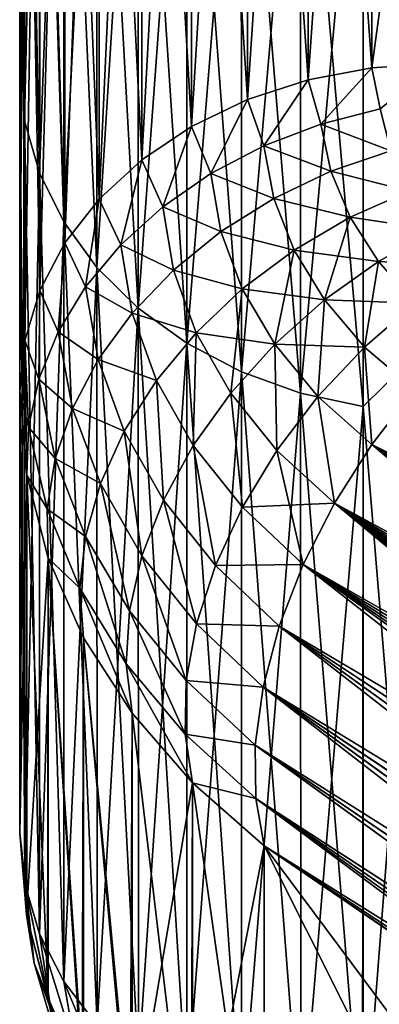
# Model space of a CAD drawing. Header units: metres. Extents: x -2 to 85, y -75 to 96.
# Tile 226 of 256: x 12.5 to 12.672, y -28.374 to -27.902. Entities that reach past the tile are written whole.
import ezdxf

# ---------------------------------------------------------------- set-up
doc = ezdxf.new("R2010")
doc.units = ezdxf.units.M
doc.layers.add('solid_20204500', color=7, linetype='CONTINUOUS')

msp = doc.modelspace()

# ---------------------------------------------------------------- linework, layer by layer
at = {"layer": 'solid_20204500'}
for points in [[(12.638166, -27.931198, 7.968021), (12.668713, -27.925446, 7.972574), (12.668713, -27.49658, 7.398429)], [(12.638166, -27.502577, 7.394204), (12.638166, -27.931198, 7.968021), (12.668713, -27.49658, 7.398429)], [(12.638166, -27.502577, -7.394204), (12.668713, -27.49658, -7.398429), (12.668713, -27.925446, -7.972574)], [(12.668713, -27.49658, -7.398429), (12.7, -27.695698, -7.677489), (12.7, -27.923494, -7.974117)], [(12.668713, -27.925446, -7.972574), (12.668713, -27.49658, -7.398429), (12.7, -27.923494, -7.974117)], [(12.668713, -27.49658, 7.398429), (12.668713, -27.925446, 7.972574), (12.7, -27.695698, 7.677489)], [(12.638166, -27.502577, 7.394204), (12.609145, -27.512411, 7.387277), (12.609145, -27.94063, 7.960557)], [(12.638166, -27.502577, 7.394204), (12.609145, -27.94063, 7.960557), (12.638166, -27.931198, 7.968021)], [(12.638166, -27.502577, -7.394204), (12.638166, -27.931198, -7.968021), (12.609145, -27.512411, -7.387277)], [(12.638166, -27.502577, -7.394204), (12.668713, -27.925446, -7.972574), (12.638166, -27.931198, -7.968021)], [(12.609145, -27.512411, 7.387277), (12.582366, -27.525839, 7.377819), (12.582366, -27.95351, 7.950364)], [(12.609145, -27.512411, 7.387277), (12.582366, -27.95351, 7.950364), (12.609145, -27.94063, 7.960557)], [(12.609145, -27.512411, -7.387277), (12.609145, -27.94063, -7.960557), (12.582366, -27.525839, -7.377819)], [(12.638166, -27.931198, -7.968021), (12.609145, -27.94063, -7.960557), (12.609145, -27.512411, -7.387277)], [(12.582366, -27.525839, 7.377819), (12.558489, -27.54253, 7.366062), (12.558489, -27.969519, 7.937695)], [(12.582366, -27.525839, 7.377819), (12.558489, -27.969519, 7.937695), (12.582366, -27.95351, 7.950364)], [(12.582366, -27.525839, -7.377819), (12.582366, -27.95351, -7.950364), (12.558489, -27.54253, -7.366062)], [(12.609145, -27.94063, -7.960557), (12.582366, -27.95351, -7.950364), (12.582366, -27.525839, -7.377819)], [(12.558489, -27.54253, 7.366062), (12.538103, -27.562073, 7.352297), (12.538103, -27.988264, 7.922862)], [(12.558489, -27.54253, 7.366062), (12.538103, -27.988264, 7.922862), (12.558489, -27.969519, 7.937695)], [(12.558489, -27.54253, -7.366062), (12.558489, -27.969519, -7.937695), (12.538103, -27.562073, -7.352297)], [(12.582366, -27.95351, -7.950364), (12.558489, -27.969519, -7.937695), (12.558489, -27.54253, -7.366062)], [(12.538103, -27.562073, 7.352297), (12.521712, -27.583982, 7.336864), (12.521712, -28.009279, 7.906231)], [(12.538103, -27.562073, 7.352297), (12.521712, -28.009279, 7.906231), (12.538103, -27.988264, 7.922862)], [(12.538103, -27.562073, -7.352297), (12.538103, -27.988264, -7.922862), (12.521712, -27.583982, -7.336864)], [(12.558489, -27.969519, -7.937695), (12.538103, -27.988264, -7.922862), (12.538103, -27.562073, -7.352297)], [(12.521712, -27.583982, 7.336864), (12.50972, -27.607721, 7.320143), (12.50972, -28.032047, 7.888212)], [(12.521712, -27.583982, 7.336864), (12.50972, -28.032047, 7.888212), (12.521712, -28.009279, 7.906231)], [(12.521712, -27.583982, -7.336864), (12.521712, -28.009279, -7.906231), (12.50972, -27.607721, -7.320143)], [(12.538103, -27.988264, -7.922862), (12.521712, -28.009279, -7.906231), (12.521712, -27.583982, -7.336864)], [(12.50972, -27.607721, 7.320143), (12.502423, -27.632702, 7.302547), (12.502422, -28.056009, 7.869251)], [(12.50972, -27.607721, 7.320143), (12.502422, -28.056009, 7.869251), (12.50972, -28.032047, 7.888212)], [(12.50972, -27.607721, -7.320143), (12.50972, -28.032047, -7.888212), (12.502423, -27.632702, -7.302547)], [(12.521712, -28.009279, -7.906231), (12.50972, -28.032047, -7.888212), (12.50972, -27.607721, -7.320143)], [(12.502374, -27.950895, -6.965787), (12.502361, -27.611256, -6.448289), (12.5, -27.894955, -6.938592)], [(12.5, -27.894955, 6.938592), (12.502361, -27.611256, 6.448289), (12.502374, -27.950895, 6.965787)], [(12.509432, -27.636883, -6.432387), (12.502361, -27.611256, -6.448289), (12.502374, -27.950895, -6.965787)], [(12.502361, -27.611256, 6.448289), (12.509432, -27.636883, 6.432387), (12.509456, -27.975677, 6.94861)], [(12.502374, -27.950895, 6.965787), (12.502361, -27.611256, 6.448289), (12.509456, -27.975677, 6.94861)], [(12.502423, -27.632702, 7.302547), (12.5, -27.642525, 7.262657), (12.5, -28.080328, 7.850006)], [(12.502422, -28.056009, 7.869251), (12.502423, -27.632702, 7.302547), (12.5, -28.080328, 7.850006)], [(12.502423, -27.632702, -7.302547), (12.502422, -28.056009, -7.869251), (12.5, -27.642525, -7.262657)], [(12.50972, -28.032047, -7.888212), (12.502422, -28.056009, -7.869251), (12.502423, -27.632702, -7.302547)], [(12.509432, -27.636883, -6.432387), (12.502374, -27.950895, -6.965787), (12.509456, -27.975677, -6.94861)], [(12.509432, -27.636883, -6.432387), (12.509456, -27.975677, -6.94861), (12.52107, -27.661272, -6.417252)], [(12.509432, -27.636883, 6.432387), (12.52107, -27.661272, 6.417252), (12.521102, -27.999264, 6.932264)], [(12.509456, -27.975677, 6.94861), (12.509432, -27.636883, 6.432387), (12.521102, -27.999264, 6.932264)], [(12.5, -28.291714, 7.483876), (12.5, -28.080328, 7.850006), (12.5, -27.642525, 7.262657)], [(12.5, -27.894955, 6.938592), (12.5, -28.291714, 7.483876), (12.5, -27.642525, 7.262657)], [(12.502422, -28.056009, -7.869251), (12.5, -28.080328, -7.850006), (12.5, -27.642525, -7.262657)], [(12.5, -28.291714, -7.483876), (12.5, -27.642525, -7.262657), (12.5, -28.080328, -7.850006)], [(12.5, -27.894955, -6.938592), (12.5, -27.642525, -7.262657), (12.5, -28.291714, -7.483876)], [(12.509456, -27.975677, -6.94861), (12.521102, -27.999264, -6.932264), (12.52107, -27.661272, -6.417252)], [(12.52107, -27.661272, -6.417252), (12.521102, -27.999264, -6.932264), (12.536994, -27.683811, -6.403266)], [(12.52107, -27.661272, 6.417252), (12.536994, -27.683811, 6.403266), (12.537033, -28.021055, 6.917161)], [(12.521102, -27.999264, 6.932264), (12.52107, -27.661272, 6.417252), (12.537033, -28.021055, 6.917161)], [(12.521102, -27.999264, -6.932264), (12.537033, -28.021055, -6.917161), (12.536994, -27.683811, -6.403266)], [(12.536994, -27.683811, -6.403266), (12.537033, -28.021055, -6.917161), (12.556794, -27.703991, -6.390744)], [(12.536994, -27.683811, 6.403266), (12.556794, -27.703991, 6.390744), (12.556837, -28.040562, 6.903641)], [(12.537033, -28.021055, 6.917161), (12.536994, -27.683811, 6.403266), (12.556837, -28.040562, 6.903641)], [(12.664542, -27.752645, -6.360557), (12.694905, -28.057657, -6.822567), (12.694972, -27.695938, -6.262895)], [(12.694972, -27.695938, 6.262896), (12.694905, -28.057659, 6.822567), (12.664542, -27.752645, 6.360557)], [(12.668713, -27.925446, 7.972574), (12.7, -27.923494, 7.974117), (12.7, -27.695698, 7.677489)], [(12.537033, -28.021055, -6.917161), (12.556837, -28.040562, -6.903641), (12.556794, -27.703991, -6.390744)], [(12.556794, -27.703991, -6.390744), (12.556837, -28.040562, -6.903641), (12.580027, -27.721334, -6.379983)], [(12.556794, -27.703991, 6.390744), (12.580027, -27.721334, 6.379983), (12.58007, -28.057323, 6.892025)], [(12.556837, -28.040562, 6.903641), (12.556794, -27.703991, 6.390744), (12.58007, -28.057323, 6.892025)], [(12.556837, -28.040562, -6.903641), (12.58007, -28.057323, -6.892025), (12.580027, -27.721334, -6.379983)], [(12.580027, -27.721334, -6.379983), (12.58007, -28.057323, -6.892025), (12.606141, -27.735449, -6.371226)], [(12.580027, -27.721334, 6.379983), (12.606141, -27.735449, 6.371226), (12.606179, -28.070963, 6.882574)], [(12.58007, -28.057323, 6.892025), (12.580027, -27.721334, 6.379983), (12.606179, -28.070963, 6.882574)], [(12.58007, -28.057323, -6.892025), (12.606179, -28.070963, -6.882574), (12.606141, -27.735449, -6.371226)], [(12.606141, -27.735449, -6.371226), (12.606179, -28.070963, -6.882574), (12.634553, -27.74597, -6.364698)], [(12.606141, -27.735449, 6.371226), (12.634553, -27.74597, 6.364698), (12.634583, -28.081125, 6.875531)], [(12.606179, -28.070963, 6.882574), (12.606141, -27.735449, 6.371226), (12.634583, -28.081125, 6.875531)], [(12.606179, -28.070963, -6.882574), (12.634583, -28.081125, -6.875531), (12.634553, -27.74597, -6.364698)], [(12.634553, -27.74597, -6.364698), (12.634583, -28.081125, -6.875531), (12.664542, -27.752645, -6.360557)], [(12.634553, -27.74597, 6.364698), (12.664542, -27.752645, 6.360557), (12.664558, -28.08757, 6.871065)], [(12.634583, -28.081125, 6.875531), (12.634553, -27.74597, 6.364698), (12.664558, -28.08757, 6.871065)], [(12.634583, -28.081125, -6.875531), (12.664558, -28.08757, -6.871065), (12.664542, -27.752645, -6.360557)], [(12.664542, -27.752645, -6.360557), (12.664558, -28.08757, -6.871065), (12.694905, -28.057657, -6.822567)], [(12.694905, -28.057659, 6.822567), (12.664558, -28.08757, 6.871065), (12.664542, -27.752645, 6.360557)], [(12.502374, -27.950895, -6.965787), (12.5, -27.894955, -6.938592), (12.5, -28.291714, -7.483876)], [(12.5, -27.894955, 6.938592), (12.502393, -28.316029, 7.465132), (12.5, -28.291714, 7.483876)], [(12.5, -27.894955, 6.938592), (12.502374, -27.950895, 6.965787), (12.502393, -28.316029, 7.465132)], [(12.672725, -27.945175, -7.997943), (12.668713, -27.925446, -7.972574), (12.7, -27.923494, -7.974117)], [(12.672725, -27.945175, 7.997943), (12.7, -27.923494, 7.974117), (12.668713, -27.925446, 7.972574)], [(12.644205, -27.952406, 7.996697), (12.668713, -27.925446, 7.972574), (12.638166, -27.931198, 7.968021)], [(12.644205, -27.952406, -7.996697), (12.638166, -27.931198, -7.968021), (12.668713, -27.925446, -7.972574)], [(12.672725, -27.945175, 7.997943), (12.668713, -27.925446, 7.972574), (12.644205, -27.952406, 7.996697)], [(12.672725, -27.945175, -7.997943), (12.644205, -27.952406, -7.996697), (12.668713, -27.925446, -7.972574)], [(12.616913, -27.962776, 7.992757), (12.638166, -27.931198, 7.968021), (12.609145, -27.94063, 7.960557)], [(12.616913, -27.962776, -7.992757), (12.609145, -27.94063, -7.960557), (12.638166, -27.931198, -7.968021)], [(12.644205, -27.952406, 7.996697), (12.638166, -27.931198, 7.968021), (12.616913, -27.962776, 7.992757)], [(12.644205, -27.952406, -7.996697), (12.616913, -27.962776, -7.992757), (12.638166, -27.931198, -7.968021)], [(12.591508, -27.976076, 7.986185), (12.609145, -27.94063, 7.960557), (12.582366, -27.95351, 7.950364)], [(12.591508, -27.976076, -7.986185), (12.582366, -27.95351, -7.950364), (12.609145, -27.94063, -7.960557)], [(12.616913, -27.962776, 7.992757), (12.609145, -27.94063, 7.960557), (12.591508, -27.976076, 7.986185)], [(12.616913, -27.962776, -7.992757), (12.591508, -27.976076, -7.986185), (12.609145, -27.94063, -7.960557)], [(12.677719, -27.965149, -8.022788), (12.644205, -27.952406, -7.996697), (12.672725, -27.945175, -7.997943)], [(12.672725, -27.945175, 7.997943), (12.644205, -27.952406, 7.996697), (12.677719, -27.965149, 8.022788)], [(12.502393, -28.316025, -7.465134), (12.502374, -27.950895, -6.965787), (12.5, -28.291714, -7.483876)], [(12.509456, -27.975677, -6.94861), (12.502374, -27.950895, -6.965787), (12.502393, -28.316025, -7.465134)], [(12.502374, -27.950895, 6.965787), (12.509456, -27.975677, 6.94861), (12.509493, -28.339899, 7.446731)], [(12.502393, -28.316029, 7.465132), (12.502374, -27.950895, 6.965787), (12.509493, -28.339899, 7.446731)], [(12.568501, -27.991985, 7.977154), (12.582366, -27.95351, 7.950364), (12.558489, -27.969519, 7.937695)], [(12.568501, -27.991985, -7.977154), (12.558489, -27.969519, -7.937695), (12.582366, -27.95351, -7.950364)], [(12.591508, -27.976076, 7.986185), (12.582366, -27.95351, 7.950364), (12.568501, -27.991985, 7.977154)], [(12.591508, -27.976076, -7.986185), (12.568501, -27.991985, -7.977154), (12.582366, -27.95351, -7.950364)], [(12.649081, -27.974949, -8.02415), (12.616913, -27.962776, -7.992757), (12.644205, -27.952406, -7.996697)], [(12.644205, -27.952406, 7.996697), (12.616913, -27.962776, 7.992757), (12.649081, -27.974949, 8.02415)], [(12.677719, -27.965149, -8.022788), (12.649081, -27.974949, -8.02415), (12.644205, -27.952406, -7.996697)], [(12.644205, -27.952406, 7.996697), (12.649081, -27.974949, 8.02415), (12.677719, -27.965149, 8.022788)], [(12.621749, -27.987955, -8.022529), (12.591508, -27.976076, -7.986185), (12.616913, -27.962776, -7.992757)], [(12.616913, -27.962776, 7.992757), (12.591508, -27.976076, 7.986185), (12.621749, -27.987955, 8.022529)], [(12.649081, -27.974949, -8.02415), (12.621749, -27.987955, -8.022529), (12.616913, -27.962776, -7.992757)], [(12.616913, -27.962776, 7.992757), (12.621749, -27.987955, 8.022529), (12.649081, -27.974949, 8.02415)], [(12.68654, -27.984556, -8.046808), (12.649081, -27.974949, -8.02415), (12.677719, -27.965149, -8.022788)], [(12.677719, -27.965149, 8.022788), (12.649081, -27.974949, 8.02415), (12.68654, -27.984556, 8.046808)], [(12.54838, -28.010174, 7.965853), (12.558489, -27.969519, 7.937695), (12.538103, -27.988264, 7.922862)], [(12.54838, -28.010174, -7.965853), (12.538103, -27.988264, -7.922862), (12.558489, -27.969519, -7.937695)], [(12.568501, -27.991985, 7.977154), (12.558489, -27.969519, 7.937695), (12.54838, -28.010174, 7.965853)], [(12.568501, -27.991985, -7.977154), (12.54838, -28.010174, -7.965853), (12.558489, -27.969519, -7.937695)], [(12.658306, -27.996998, -8.050851), (12.621749, -27.987955, -8.022529), (12.649081, -27.974949, -8.02415)], [(12.649081, -27.974949, 8.02415), (12.621749, -27.987955, 8.022529), (12.658306, -27.996998, 8.050851)], [(12.68654, -27.984556, -8.046808), (12.658306, -27.996998, -8.050851), (12.649081, -27.974949, -8.02415)], [(12.649081, -27.974949, 8.02415), (12.658306, -27.996998, 8.050851), (12.68654, -27.984556, 8.046808)], [(12.509456, -27.975677, -6.94861), (12.502393, -28.316025, -7.465134), (12.509493, -28.339899, -7.44673)], [(12.509456, -27.975677, -6.94861), (12.509493, -28.339899, -7.44673), (12.521102, -27.999264, -6.932264)], [(12.509456, -27.975677, 6.94861), (12.521102, -27.999264, 6.932264), (12.521154, -28.362616, 7.429218)], [(12.509493, -28.339899, 7.446731), (12.509456, -27.975677, 6.94861), (12.521154, -28.362616, 7.429218)], [(12.596422, -28.00388, -8.017934), (12.568501, -27.991985, -7.977154), (12.591508, -27.976076, -7.986185)], [(12.591508, -27.976076, 7.986185), (12.568501, -27.991985, 7.977154), (12.596422, -28.00388, 8.017934)], [(12.621749, -27.987955, -8.022529), (12.596422, -28.00388, -8.017934), (12.591508, -27.976076, -7.986185)], [(12.591508, -27.976076, 7.986185), (12.596422, -28.00388, 8.017934), (12.621749, -27.987955, 8.022529)], [(12.699097, -28.003092, -8.069638), (12.658306, -27.996998, -8.050851), (12.68654, -27.984556, -8.046808)], [(12.68654, -27.984556, 8.046808), (12.658306, -27.996998, 8.050851), (12.699097, -28.003092, 8.069638)], [(12.531566, -28.030256, 7.952516), (12.538103, -27.988264, 7.922862), (12.521712, -28.009279, 7.906231)], [(12.531566, -28.030256, -7.952516), (12.521712, -28.009279, -7.906231), (12.538103, -27.988264, -7.922862)], [(12.54838, -28.010174, 7.965853), (12.538103, -27.988264, 7.922862), (12.531566, -28.030256, 7.952516)], [(12.54838, -28.010174, -7.965853), (12.531566, -28.030256, -7.952516), (12.538103, -27.988264, -7.922862)], [(12.631432, -28.012691, -8.05161), (12.596422, -28.00388, -8.017934), (12.621749, -27.987955, -8.022529)], [(12.621749, -27.987955, 8.022529), (12.596422, -28.00388, 8.017934), (12.631432, -28.012691, 8.05161)], [(12.658306, -27.996998, -8.050851), (12.631432, -28.012691, -8.05161), (12.621749, -27.987955, -8.022529)], [(12.621749, -27.987955, 8.022529), (12.631432, -28.012691, 8.05161), (12.658306, -27.996998, 8.050851)], [(12.573636, -28.022326, -8.010507), (12.54838, -28.010174, -7.965853), (12.568501, -27.991985, -7.977154)], [(12.568501, -27.991985, 7.977154), (12.54838, -28.010174, 7.965853), (12.573636, -28.022326, 8.010507)], [(12.596422, -28.00388, -8.017934), (12.573636, -28.022326, -8.010507), (12.568501, -27.991985, -7.977154)], [(12.568501, -27.991985, 7.977154), (12.573636, -28.022326, 8.010507), (12.596422, -28.00388, 8.017934)], [(12.645947, -28.03656, -8.07952), (12.631432, -28.012691, -8.05161), (12.658306, -27.996998, -8.050851)], [(12.658306, -27.996998, 8.050851), (12.631432, -28.012691, 8.05161), (12.671831, -28.018188, 8.076377)], [(12.671831, -28.018188, -8.076377), (12.645947, -28.03656, -8.07952), (12.658306, -27.996998, -8.050851)], [(12.699097, -28.003092, -8.069638), (12.671831, -28.018188, -8.076377), (12.658306, -27.996998, -8.050851)], [(12.658306, -27.996998, 8.050851), (12.671831, -28.018188, 8.076377), (12.699097, -28.003092, 8.069638)], [(12.509493, -28.339899, -7.44673), (12.521154, -28.362616, -7.429218), (12.521102, -27.999264, -6.932264)], [(12.521102, -27.999264, -6.932264), (12.521154, -28.362616, -7.429218), (12.537033, -28.021055, -6.917161)], [(12.521102, -27.999264, 6.932264), (12.537033, -28.021055, 6.917161), (12.537097, -28.383598, 7.413043)], [(12.521154, -28.362616, 7.429218), (12.521102, -27.999264, 6.932264), (12.537097, -28.383598, 7.413043)], [(12.689469, -28.038116, -8.100266), (12.671831, -28.018188, -8.076377), (12.699097, -28.003092, -8.069638)], [(12.699097, -28.003092, 8.069638), (12.671831, -28.018188, 8.076377), (12.715178, -28.020418, 8.090879)], [(12.606641, -28.031261, -8.049026), (12.573636, -28.022326, -8.010507), (12.596422, -28.00388, -8.017934)], [(12.596422, -28.00388, 8.017934), (12.573636, -28.022326, 8.010507), (12.606641, -28.031261, 8.049026)], [(12.631432, -28.012691, -8.05161), (12.606641, -28.031261, -8.049026), (12.596422, -28.00388, -8.017934)], [(12.596422, -28.00388, 8.017934), (12.606641, -28.031261, 8.049026), (12.631432, -28.012691, 8.05161)], [(12.518408, -28.051811, 7.937428), (12.521712, -28.009279, 7.906231), (12.50972, -28.032047, 7.888212)], [(12.518408, -28.051811, -7.937428), (12.50972, -28.032047, -7.888212), (12.521712, -28.009279, -7.906231)], [(12.531566, -28.030256, 7.952516), (12.521712, -28.009279, 7.906231), (12.518408, -28.051811, 7.937428)], [(12.531566, -28.030256, -7.952516), (12.518408, -28.051811, -7.937428), (12.521712, -28.009279, -7.906231)], [(12.553906, -28.042885, -8.00041), (12.531566, -28.030256, -7.952516), (12.54838, -28.010174, -7.965853)], [(12.54838, -28.010174, 7.965853), (12.531566, -28.030256, 7.952516), (12.553906, -28.042885, 8.00041)], [(12.573636, -28.022326, -8.010507), (12.553906, -28.042885, -8.00041), (12.54838, -28.010174, -7.965853)], [(12.54838, -28.010174, 7.965853), (12.553906, -28.042885, 8.00041), (12.573636, -28.022326, 8.010507)], [(12.622174, -28.057745, -8.078938), (12.606641, -28.031261, -8.049026), (12.631432, -28.012691, -8.05161)], [(12.631432, -28.012691, 8.05161), (12.606641, -28.031261, 8.049026), (12.645947, -28.03656, 8.07952)], [(12.645947, -28.03656, -8.07952), (12.622174, -28.057745, -8.078938), (12.631432, -28.012691, -8.05161)], [(12.631432, -28.012691, 8.05161), (12.645947, -28.03656, 8.07952), (12.671831, -28.018188, 8.076377)], [(12.521154, -28.362616, -7.429218), (12.537096, -28.383598, -7.413043), (12.537033, -28.021055, -6.917161)], [(12.537033, -28.021055, -6.917161), (12.537096, -28.383598, -7.413043), (12.556837, -28.040562, -6.903641)], [(12.537033, -28.021055, 6.917161), (12.556837, -28.040562, 6.903641), (12.556907, -28.402378, 7.398567)], [(12.537097, -28.383598, 7.413043), (12.537033, -28.021055, 6.917161), (12.556907, -28.402378, 7.398567)], [(12.584487, -28.052233, -8.043206), (12.553906, -28.042885, -8.00041), (12.573636, -28.022326, -8.010507)], [(12.573636, -28.022326, 8.010507), (12.553906, -28.042885, 8.00041), (12.584487, -28.052233, 8.043206)], [(12.606641, -28.031261, -8.049026), (12.584487, -28.052233, -8.043206), (12.573636, -28.022326, -8.010507)], [(12.573636, -28.022326, 8.010507), (12.584487, -28.052233, 8.043206), (12.606641, -28.031261, 8.049026)], [(12.665121, -28.059101, -8.105745), (12.645947, -28.03656, -8.07952), (12.671831, -28.018188, -8.076377)], [(12.671831, -28.018188, 8.076377), (12.645947, -28.03656, 8.07952), (12.689469, -28.038116, 8.100266)], [(12.689469, -28.038116, -8.100266), (12.665121, -28.059101, -8.105745), (12.671831, -28.018188, -8.076377)], [(12.671831, -28.018188, 8.076377), (12.689469, -28.038116, 8.100266), (12.715178, -28.020418, 8.090879)], [(12.509237, -28.074394, -7.920886), (12.502422, -28.056009, -7.869251), (12.50972, -28.032047, -7.888212)], [(12.509237, -28.074394, 7.920886), (12.50972, -28.032047, 7.888212), (12.502422, -28.056009, 7.869251)], [(12.518408, -28.051811, 7.937428), (12.50972, -28.032047, 7.888212), (12.509237, -28.074394, 7.920886)], [(12.518408, -28.051811, -7.937428), (12.509237, -28.074394, -7.920886), (12.50972, -28.032047, -7.888212)], [(12.537667, -28.065102, -7.987868), (12.518408, -28.051811, -7.937428), (12.531566, -28.030256, -7.952516)], [(12.531566, -28.030256, 7.952516), (12.518408, -28.051811, 7.937428), (12.537667, -28.065102, 7.987868)], [(12.553906, -28.042885, -8.00041), (12.537667, -28.065102, -7.987868), (12.531566, -28.030256, -7.952516)], [(12.531566, -28.030256, 7.952516), (12.537667, -28.065102, 7.987868), (12.553906, -28.042885, 8.00041)], [(12.601069, -28.081173, -8.074698), (12.584487, -28.052233, -8.043206), (12.606641, -28.031261, -8.049026)], [(12.606641, -28.031261, 8.049026), (12.584487, -28.052233, 8.043206), (12.622174, -28.057745, 8.078938)], [(12.622174, -28.057745, -8.078938), (12.601069, -28.081173, -8.074698), (12.606641, -28.031261, -8.049026)], [(12.606641, -28.031261, 8.049026), (12.622174, -28.057745, 8.078938), (12.645947, -28.03656, 8.07952)], [(12.642856, -28.082806, -8.107109), (12.622174, -28.057745, -8.078938), (12.645947, -28.03656, -8.07952)], [(12.645947, -28.03656, 8.07952), (12.622174, -28.057745, 8.078938), (12.665121, -28.059101, 8.105745)], [(12.665121, -28.059101, -8.105745), (12.642856, -28.082806, -8.107109), (12.645947, -28.03656, -8.07952)], [(12.645947, -28.03656, 8.07952), (12.665121, -28.059101, 8.105745), (12.689469, -28.038116, 8.100266)], [(12.537096, -28.383598, -7.413043), (12.556907, -28.402378, -7.398567), (12.556837, -28.040562, -6.903641)], [(12.556837, -28.040562, -6.903641), (12.556907, -28.402378, -7.398567), (12.58007, -28.057323, -6.892025)], [(12.556837, -28.040562, 6.903641), (12.58007, -28.057323, 6.892025), (12.580139, -28.418509, 7.386132)], [(12.556907, -28.402378, 7.398567), (12.556837, -28.040562, 6.903641), (12.580139, -28.418509, 7.386132)], [(12.689055, -28.079489, -8.129715), (12.665121, -28.059101, -8.105745), (12.689469, -28.038116, -8.100266)], [(12.689055, -28.079489, 8.129715), (12.689469, -28.038116, 8.100266), (12.665121, -28.059101, 8.105745)], [(12.565495, -28.075109, -8.034286), (12.537667, -28.065102, -7.987868), (12.553906, -28.042885, -8.00041)], [(12.553906, -28.042885, 8.00041), (12.537667, -28.065102, 7.987868), (12.565495, -28.075109, 8.034286)], [(12.584487, -28.052233, -8.043206), (12.565495, -28.075109, -8.034286), (12.553906, -28.042885, -8.00041)], [(12.553906, -28.042885, 8.00041), (12.565495, -28.075109, 8.034286), (12.584487, -28.052233, 8.043206)], [(12.525278, -28.08848, -7.973164), (12.509237, -28.074394, -7.920886), (12.518408, -28.051811, -7.937428)], [(12.518408, -28.051811, 7.937428), (12.509237, -28.074394, 7.920886), (12.525278, -28.08848, 7.973164)], [(12.537667, -28.065102, -7.987868), (12.525278, -28.08848, -7.973164), (12.518408, -28.051811, -7.937428)], [(12.518408, -28.051811, 7.937428), (12.525278, -28.08848, 7.973164), (12.537667, -28.065102, 7.987868)], [(12.583158, -28.106272, -8.066902), (12.565495, -28.075109, -8.034286), (12.584487, -28.052233, -8.043206)], [(12.584487, -28.052233, 8.043206), (12.565495, -28.075109, 8.034286), (12.583158, -28.106272, 8.066902)], [(12.601069, -28.081173, -8.074698), (12.583158, -28.106272, -8.066902), (12.584487, -28.052233, -8.043206)], [(12.584487, -28.052233, 8.043206), (12.583158, -28.106272, 8.066902), (12.601069, -28.081173, 8.074698)], [(12.584487, -28.052233, 8.043206), (12.601069, -28.081173, 8.074698), (12.622174, -28.057745, 8.078938)], [(12.504224, -28.097467, 7.903294), (12.502422, -28.056009, 7.869251), (12.5, -28.080328, 7.850006)], [(12.503437, -28.120455, -7.885159), (12.5, -28.080328, -7.850006), (12.502422, -28.056009, -7.869251)], [(12.504224, -28.097467, -7.903294), (12.503437, -28.120455, -7.885159), (12.502422, -28.056009, -7.869251)], [(12.509237, -28.074394, -7.920886), (12.504224, -28.097467, -7.903294), (12.502422, -28.056009, -7.869251)], [(12.509237, -28.074394, 7.920886), (12.502422, -28.056009, 7.869251), (12.504224, -28.097467, 7.903294)], [(12.556907, -28.402378, -7.398567), (12.580139, -28.418509, -7.386132), (12.58007, -28.057323, -6.892025)], [(12.58007, -28.057323, -6.892025), (12.580139, -28.418509, -7.386132), (12.606179, -28.070963, -6.882574)], [(12.58007, -28.057323, 6.892025), (12.606179, -28.070963, 6.882574), (12.606242, -28.431629, 7.376018)], [(12.580139, -28.418509, 7.386132), (12.58007, -28.057323, 6.892025), (12.606242, -28.431629, 7.376018)], [(12.623212, -28.108582, -8.104386), (12.601069, -28.081173, -8.074698), (12.622174, -28.057745, -8.078938)], [(12.622174, -28.057745, 8.078938), (12.601069, -28.081173, 8.074698), (12.623212, -28.108582, 8.104386)], [(12.642856, -28.082806, -8.107109), (12.623212, -28.108582, -8.104386), (12.622174, -28.057745, -8.078938)], [(12.622174, -28.057745, 8.078938), (12.623212, -28.108582, 8.104386), (12.642856, -28.082806, 8.107109)], [(12.622174, -28.057745, 8.078938), (12.642856, -28.082806, 8.107109), (12.665121, -28.059101, 8.105745)], [(12.668666, -28.105665, -8.133002), (12.642856, -28.082806, -8.107109), (12.665121, -28.059101, -8.105745)], [(12.668666, -28.105665, 8.133002), (12.665121, -28.059101, 8.105745), (12.642856, -28.082806, 8.107109)], [(12.664558, -28.08757, -6.871065), (12.664584, -28.44759, -7.363713), (12.694905, -28.057657, -6.822567)], [(12.694905, -28.057659, 6.822567), (12.694764, -28.450058, 7.361812), (12.664558, -28.08757, 6.871065)], [(12.664584, -28.44759, -7.363713), (12.694764, -28.450058, -7.361812), (12.694905, -28.057657, -6.822567)], [(12.689055, -28.079489, -8.129715), (12.668666, -28.105665, -8.133002), (12.665121, -28.059101, -8.105745)], [(12.668666, -28.105665, 8.133002), (12.689055, -28.079489, 8.129715), (12.665121, -28.059101, 8.105745)], [(12.550111, -28.099361, -8.02247), (12.525278, -28.08848, -7.973164), (12.537667, -28.065102, -7.987868)], [(12.537667, -28.065102, 7.987868), (12.525278, -28.08848, 7.973164), (12.550111, -28.099361, 8.02247)], [(12.565495, -28.075109, -8.034286), (12.550111, -28.099361, -8.02247), (12.537667, -28.065102, -7.987868)], [(12.537667, -28.065102, 7.987868), (12.550111, -28.099361, 8.02247), (12.565495, -28.075109, 8.034286)], [(12.517072, -28.112505, -7.956599), (12.504224, -28.097467, -7.903294), (12.509237, -28.074394, -7.920886)], [(12.509237, -28.074394, 7.920886), (12.504224, -28.097467, 7.903294), (12.517072, -28.112505, 7.956599)], [(12.525278, -28.08848, -7.973164), (12.517072, -28.112505, -7.956599), (12.509237, -28.074394, -7.920886)], [(12.509237, -28.074394, 7.920886), (12.517072, -28.112505, 7.956599), (12.525278, -28.08848, 7.973164)], [(12.580139, -28.418509, -7.386132), (12.606242, -28.431629, -7.376018), (12.606179, -28.070963, -6.882574)], [(12.606179, -28.070963, -6.882574), (12.606242, -28.431629, -7.376018), (12.634583, -28.081125, -6.875531)], [(12.606179, -28.070963, 6.882574), (12.634583, -28.081125, 6.875531), (12.63463, -28.441401, 7.368485)], [(12.606242, -28.431629, 7.376018), (12.606179, -28.070963, 6.882574), (12.63463, -28.441401, 7.368485)], [(12.568881, -28.132423, -8.05574), (12.550111, -28.099361, -8.02247), (12.565495, -28.075109, -8.034286)], [(12.565495, -28.075109, 8.034286), (12.550111, -28.099361, 8.02247), (12.568881, -28.132423, 8.05574)], [(12.583158, -28.106272, -8.066902), (12.568881, -28.132423, -8.05574), (12.565495, -28.075109, -8.034286)], [(12.565495, -28.075109, 8.034286), (12.568881, -28.132423, 8.05574), (12.583158, -28.106272, 8.066902)], [(12.504224, -28.097467, 7.903294), (12.5, -28.080328, 7.850006), (12.503437, -28.120455, 7.885159)], [(12.503443, -28.331705, 7.519344), (12.503437, -28.120455, 7.885159), (12.5, -28.080328, 7.850006)], [(12.5, -28.291714, 7.483876), (12.503443, -28.331705, 7.519344), (12.5, -28.080328, 7.850006)], [(12.5, -28.291714, -7.483876), (12.5, -28.080328, -7.850006), (12.503437, -28.120455, -7.885159)], [(12.606705, -28.135759, -8.097643), (12.583158, -28.106272, -8.066902), (12.601069, -28.081173, -8.074698)], [(12.601069, -28.081173, 8.074698), (12.583158, -28.106272, 8.066902), (12.606705, -28.135759, 8.097643)], [(12.623212, -28.108582, -8.104386), (12.606705, -28.135759, -8.097643), (12.601069, -28.081173, -8.074698)], [(12.601069, -28.081173, 8.074698), (12.606705, -28.135759, 8.097643), (12.623212, -28.108582, 8.104386)], [(12.606242, -28.431629, -7.376018), (12.63463, -28.441401, -7.368485), (12.634583, -28.081125, -6.875531)], [(12.650749, -28.133799, -8.131726), (12.623212, -28.108582, -8.104386), (12.642856, -28.082806, -8.107109)], [(12.650749, -28.133799, 8.131726), (12.642856, -28.082806, 8.107109), (12.623212, -28.108582, 8.104386)], [(12.634583, -28.081125, -6.875531), (12.63463, -28.441401, -7.368485), (12.664558, -28.08757, -6.871065)], [(12.634583, -28.081125, 6.875531), (12.664558, -28.08757, 6.871065), (12.664238, -28.44754, 7.363752)], [(12.664238, -28.44754, 7.363752), (12.63463, -28.441401, 7.368485), (12.634583, -28.081125, 6.875531)], [(12.668666, -28.105665, -8.133002), (12.650749, -28.133799, -8.131726), (12.642856, -28.082806, -8.107109)], [(12.650749, -28.133799, 8.131726), (12.668666, -28.105665, 8.133002), (12.642856, -28.082806, 8.107109)], [(12.886505, -28.250179, -8.310723), (12.668666, -28.105665, -8.133002), (12.689055, -28.079489, -8.129715)], [(12.869971, -28.206011, 8.28109), (12.689055, -28.079489, 8.129715), (12.668666, -28.105665, 8.133002)], [(12.53869, -28.124413, -8.008045), (12.517072, -28.112505, -7.956599), (12.525278, -28.08848, -7.973164)], [(12.525278, -28.08848, 7.973164), (12.517072, -28.112505, 7.956599), (12.53869, -28.124413, 8.008045)], [(12.550111, -28.099361, -8.02247), (12.53869, -28.124413, -8.008045), (12.525278, -28.08848, -7.973164)], [(12.525278, -28.08848, 7.973164), (12.53869, -28.124413, 8.008045), (12.550111, -28.099361, 8.02247)], [(12.63463, -28.441401, -7.368485), (12.664584, -28.44759, -7.363713), (12.664558, -28.08757, -6.871065)], [(12.694764, -28.450058, 7.361812), (12.664238, -28.44754, 7.363752), (12.664558, -28.08757, 6.871065)], [(12.513206, -28.136578, -7.938605), (12.503437, -28.120455, -7.885159), (12.504224, -28.097467, -7.903294)], [(12.504224, -28.097467, 7.903294), (12.503437, -28.120455, 7.885159), (12.513206, -28.136578, 7.938605)], [(12.517072, -28.112505, -7.956599), (12.513206, -28.136578, -7.938605), (12.504224, -28.097467, -7.903294)], [(12.504224, -28.097467, 7.903294), (12.513206, -28.136578, 7.938605), (12.517072, -28.112505, 7.956599)], [(12.558584, -28.158979, -8.041494), (12.53869, -28.124413, -8.008045), (12.550111, -28.099361, -8.02247)], [(12.550111, -28.099361, 8.02247), (12.53869, -28.124413, 8.008045), (12.558584, -28.158979, 8.041494)], [(12.568881, -28.132423, -8.05574), (12.558584, -28.158979, -8.041494), (12.550111, -28.099361, -8.02247)], [(12.550111, -28.099361, 8.02247), (12.558584, -28.158979, 8.041494), (12.568881, -28.132423, 8.05574)], [(12.593755, -28.163645, -8.087049), (12.568881, -28.132423, -8.05574), (12.583158, -28.106272, -8.066902)], [(12.583158, -28.106272, 8.066902), (12.568881, -28.132423, 8.05574), (12.593755, -28.163645, 8.087049)], [(12.606705, -28.135759, -8.097643), (12.593755, -28.163645, -8.087049), (12.583158, -28.106272, -8.066902)], [(12.583158, -28.106272, 8.066902), (12.593755, -28.163645, 8.087049), (12.606705, -28.135759, 8.097643)], [(12.90548, -28.305817, -8.340556), (12.650749, -28.133799, -8.131726), (12.668666, -28.105665, -8.133002)], [(12.891432, -28.264132, 8.31915), (12.668666, -28.105665, 8.133002), (12.650749, -28.133799, 8.131726)], [(12.901048, -28.292236, -8.334099), (12.90548, -28.305817, -8.340556), (12.668666, -28.105665, -8.133002)], [(12.896415, -28.278423, -8.326979), (12.901048, -28.292236, -8.334099), (12.668666, -28.105665, -8.133002)], [(12.891567, -28.264408, -8.319191), (12.896415, -28.278423, -8.326979), (12.668666, -28.105665, -8.133002)], [(12.886505, -28.250179, -8.310723), (12.891567, -28.264408, -8.319191), (12.668666, -28.105665, -8.133002)], [(12.875645, -28.220839, 8.291681), (12.869971, -28.206011, 8.28109), (12.668666, -28.105665, 8.133002)], [(12.881107, -28.23547, 8.301541), (12.875645, -28.220839, 8.291681), (12.668666, -28.105665, 8.133002)], [(12.886375, -28.249918, 8.310703), (12.881107, -28.23547, 8.301541), (12.668666, -28.105665, 8.133002)], [(12.891432, -28.264132, 8.31915), (12.886375, -28.249918, 8.310703), (12.668666, -28.105665, 8.133002)], [(12.635837, -28.163094, -8.125898), (12.606705, -28.135759, -8.097643), (12.623212, -28.108582, -8.104386)], [(12.650749, -28.133799, 8.131726), (12.623212, -28.108582, 8.104386), (12.606705, -28.135759, 8.097643)], [(12.650749, -28.133799, -8.131726), (12.635837, -28.163094, -8.125898), (12.623212, -28.108582, -8.104386)], [(12.531563, -28.149679, -7.991314), (12.513206, -28.136578, -7.938605), (12.517072, -28.112505, -7.956599)], [(12.517072, -28.112505, 7.956599), (12.513206, -28.136578, 7.938605), (12.531563, -28.149679, 7.991314)], [(12.53869, -28.124413, -8.008045), (12.531563, -28.149679, -7.991314), (12.517072, -28.112505, -7.956599)], [(12.517072, -28.112505, 7.956599), (12.531563, -28.149679, 7.991314), (12.53869, -28.124413, 8.008045)], [(12.50329, -28.330812, -7.518557), (12.5, -28.291714, -7.483876), (12.503437, -28.120455, -7.885159)], [(12.50329, -28.330812, -7.518557), (12.503437, -28.120455, -7.885159), (12.513721, -28.160046, -7.919667)], [(12.513206, -28.136578, -7.938605), (12.513721, -28.160046, -7.919667), (12.503437, -28.120455, -7.885159)], [(12.503437, -28.120455, 7.885159), (12.513721, -28.160046, 7.919667), (12.513206, -28.136578, 7.938605)], [(12.513711, -28.37112, 7.553998), (12.513721, -28.160046, 7.919667), (12.503437, -28.120455, 7.885159)], [(12.503443, -28.331705, 7.519344), (12.513711, -28.37112, 7.553998), (12.503437, -28.120455, 7.885159)], [(12.552588, -28.185282, -8.024474), (12.531563, -28.149679, -7.991314), (12.53869, -28.124413, -8.008045)], [(12.53869, -28.124413, 8.008045), (12.531563, -28.149679, 7.991314), (12.552588, -28.185282, 8.024474)], [(12.558584, -28.158979, -8.041494), (12.552588, -28.185282, -8.024474), (12.53869, -28.124413, -8.008045)], [(12.53869, -28.124413, 8.008045), (12.552588, -28.185282, 8.024474), (12.558584, -28.158979, 8.041494)], [(12.584693, -28.191517, -8.072886), (12.558584, -28.158979, -8.041494), (12.568881, -28.132423, -8.05574)], [(12.568881, -28.132423, 8.05574), (12.558584, -28.158979, 8.041494), (12.584693, -28.191517, 8.072886)], [(12.593755, -28.163645, -8.087049), (12.584693, -28.191517, -8.072886), (12.568881, -28.132423, -8.05574)], [(12.568881, -28.132423, 8.05574), (12.584693, -28.191517, 8.072886), (12.593755, -28.163645, 8.087049)], [(12.635837, -28.163094, 8.125898), (12.650749, -28.133799, 8.131726), (12.606705, -28.135759, 8.097643)], [(12.921068, -28.357813, -8.359755), (12.635837, -28.163094, -8.125898), (12.650749, -28.133799, -8.131726)], [(12.909574, -28.318813, 8.346224), (12.650749, -28.133799, 8.131726), (12.635837, -28.163094, 8.125898)], [(12.917486, -28.345181, -8.355947), (12.921068, -28.357813, -8.359755), (12.650749, -28.133799, -8.131726)], [(12.913694, -28.332296, -8.351479), (12.917486, -28.345181, -8.355947), (12.650749, -28.133799, -8.131726)], [(12.909698, -28.319166, -8.346351), (12.913694, -28.332296, -8.351479), (12.650749, -28.133799, -8.131726)], [(12.90548, -28.305817, -8.340556), (12.909698, -28.319166, -8.346351), (12.650749, -28.133799, -8.131726)], [(12.896277, -28.27813, 8.32691), (12.891432, -28.264132, 8.31915), (12.650749, -28.133799, 8.131726)], [(12.90092, -28.291927, 8.334007), (12.896277, -28.27813, 8.32691), (12.650749, -28.133799, 8.131726)], [(12.905353, -28.305485, 8.340442), (12.90092, -28.291927, 8.334007), (12.650749, -28.133799, 8.131726)], [(12.909574, -28.318813, 8.346224), (12.905353, -28.305485, 8.340442), (12.650749, -28.133799, 8.131726)], [(12.528864, -28.1745, -7.97274), (12.513721, -28.160046, -7.919667), (12.513206, -28.136578, -7.938605)], [(12.531563, -28.149679, -7.991314), (12.528864, -28.1745, -7.97274), (12.513206, -28.136578, -7.938605)], [(12.513206, -28.136578, 7.938605), (12.528864, -28.1745, 7.97274), (12.531563, -28.149679, 7.991314)], [(12.513206, -28.136578, 7.938605), (12.513721, -28.160046, 7.919667), (12.528864, -28.1745, 7.97274)], [(12.635837, -28.163094, -8.125898), (12.593755, -28.163645, -8.087049), (12.606705, -28.135759, -8.097643)], [(12.635837, -28.163094, 8.125898), (12.606705, -28.135759, 8.097643), (12.593755, -28.163645, 8.087049)], [(12.551001, -28.210613, -8.005177), (12.528864, -28.1745, -7.97274), (12.531563, -28.149679, -7.991314)], [(12.531563, -28.149679, 7.991314), (12.528864, -28.1745, 7.97274), (12.551001, -28.210613, 8.005177)], [(12.552588, -28.185282, -8.024474), (12.551001, -28.210613, -8.005177), (12.531563, -28.149679, -7.991314)], [(12.531563, -28.149679, 7.991314), (12.551001, -28.210613, 8.005177), (12.552588, -28.185282, 8.024474)], [(12.579818, -28.218647, -8.055467), (12.552588, -28.185282, -8.024474), (12.558584, -28.158979, -8.041494)], [(12.558584, -28.158979, 8.041494), (12.552588, -28.185282, 8.024474), (12.579818, -28.218647, 8.055467)], [(12.584693, -28.191517, -8.072886), (12.579818, -28.218647, -8.055467), (12.558584, -28.158979, -8.041494)], [(12.558584, -28.158979, 8.041494), (12.579818, -28.218647, 8.055467), (12.584693, -28.191517, 8.072886)], [(12.513258, -28.369816, -7.552854), (12.50329, -28.330812, -7.518557), (12.513721, -28.160046, -7.919667)], [(12.529861, -28.407801, -7.586106), (12.513258, -28.369816, -7.552854), (12.513721, -28.160046, -7.919667)], [(12.513711, -28.37112, 7.553998), (12.530617, -28.409206, 7.587331), (12.513721, -28.160046, 7.919667)], [(12.528864, -28.1745, -7.97274), (12.530622, -28.198175, -7.952871), (12.513721, -28.160046, -7.919667)], [(12.529861, -28.407801, -7.586106), (12.513721, -28.160046, -7.919667), (12.530622, -28.198175, -7.952871)], [(12.513721, -28.160046, 7.919667), (12.530622, -28.198175, 7.952871), (12.528864, -28.1745, 7.97274)], [(12.530617, -28.409206, 7.587331), (12.530622, -28.198175, 7.952871), (12.513721, -28.160046, 7.919667)], [(12.624348, -28.19272, -8.115682), (12.584693, -28.191517, -8.072886), (12.593755, -28.163645, -8.087049)], [(12.624348, -28.19272, 8.115683), (12.593755, -28.163645, 8.087049), (12.584693, -28.191517, 8.072886)], [(12.635837, -28.163094, -8.125898), (12.624348, -28.19272, -8.115682), (12.593755, -28.163645, -8.087049)], [(12.624348, -28.19272, 8.115683), (12.635837, -28.163094, 8.125898), (12.593755, -28.163645, 8.087049)], [(12.930573, -28.394131, -8.36722), (12.624348, -28.19272, -8.115682), (12.635837, -28.163094, -8.125898)], [(12.924301, -28.369757, 8.362824), (12.635837, -28.163094, 8.125898), (12.624348, -28.19272, 8.115683)], [(12.924435, -28.370193, -8.362898), (12.930573, -28.394131, -8.36722), (12.635837, -28.163094, -8.125898)], [(12.921068, -28.357813, -8.359755), (12.924435, -28.370193, -8.362898), (12.635837, -28.163094, -8.125898)], [(12.91358, -28.331924, 8.351354), (12.909574, -28.318813, 8.346224), (12.635837, -28.163094, 8.125898)], [(12.917362, -28.344778, 8.355821), (12.91358, -28.331924, 8.351354), (12.635837, -28.163094, 8.125898)], [(12.920934, -28.357384, 8.35964), (12.917362, -28.344778, 8.355821), (12.635837, -28.163094, 8.125898)], [(12.924301, -28.369757, 8.362824), (12.920934, -28.357384, 8.35964), (12.635837, -28.163094, 8.125898)], [(12.553816, -28.234236, -7.984211), (12.530622, -28.198175, -7.952871), (12.528864, -28.1745, -7.97274)], [(12.551001, -28.210613, -8.005177), (12.553816, -28.234236, -7.984211), (12.528864, -28.1745, -7.97274)], [(12.528864, -28.1745, 7.97274), (12.553816, -28.234236, 7.984211), (12.551001, -28.210613, 8.005177)], [(12.528864, -28.1745, 7.97274), (12.530622, -28.198175, 7.952871), (12.553816, -28.234236, 7.984211)], [(12.579214, -28.244267, -8.035331), (12.551001, -28.210613, -8.005177), (12.552588, -28.185282, -8.024474)], [(12.552588, -28.185282, 8.024474), (12.551001, -28.210613, 8.005177), (12.579214, -28.244267, 8.035331)], [(12.579818, -28.218647, -8.055467), (12.579214, -28.244267, -8.035331), (12.552588, -28.185282, -8.024474)], [(12.552588, -28.185282, 8.024474), (12.579214, -28.244267, 8.035331), (12.579818, -28.218647, 8.055467)], [(12.616592, -28.221832, -8.101395), (12.579818, -28.218647, -8.055467), (12.584693, -28.191517, -8.072886)], [(12.616593, -28.221832, 8.101396), (12.584693, -28.191517, 8.072886), (12.579818, -28.218647, 8.055467)], [(12.624348, -28.19272, -8.115682), (12.616592, -28.221832, -8.101395), (12.584693, -28.191517, -8.072886)], [(12.616593, -28.221832, 8.101396), (12.624348, -28.19272, 8.115683), (12.584693, -28.191517, 8.072886)], [(12.939873, -28.437954, -8.367409), (12.616592, -28.221832, -8.101395), (12.624348, -28.19272, -8.115682)], [(12.935583, -28.416225, 8.368857), (12.624348, -28.19272, 8.115683), (12.616593, -28.221832, 8.101396)], [(12.935758, -28.416771, -8.368775), (12.939873, -28.437954, -8.367409), (12.624348, -28.19272, -8.115682)], [(12.930573, -28.394131, -8.36722), (12.935758, -28.416771, -8.368775), (12.624348, -28.19272, -8.115682)], [(12.930368, -28.393635, 8.367208), (12.924301, -28.369757, 8.362824), (12.624348, -28.19272, 8.115683)], [(12.935583, -28.416225, 8.368857), (12.930368, -28.393635, 8.367208), (12.624348, -28.19272, 8.115683)], [(12.552943, -28.444105, -7.617674), (12.529861, -28.407801, -7.586106), (12.530622, -28.198175, -7.952871)], [(12.530617, -28.409206, 7.587331), (12.55383, -28.445292, 7.618702), (12.530622, -28.198175, 7.952871)], [(12.552943, -28.444105, -7.617674), (12.530622, -28.198175, -7.952871), (12.553816, -28.234236, -7.984211)], [(12.55383, -28.445292, 7.618702), (12.553816, -28.234236, 7.984211), (12.530622, -28.198175, 7.952871)], [(12.582853, -28.267618, -8.013124), (12.553816, -28.234236, -7.984211), (12.551001, -28.210613, -8.005177)], [(12.579214, -28.244267, -8.035331), (12.582853, -28.267618, -8.013124), (12.551001, -28.210613, -8.005177)], [(12.551001, -28.210613, 8.005177), (12.582853, -28.267618, 8.013124), (12.579214, -28.244267, 8.035331)], [(12.551001, -28.210613, 8.005177), (12.553816, -28.234236, 7.984211), (12.582853, -28.267618, 8.013124)], [(12.612826, -28.249578, -8.083421), (12.579214, -28.244267, -8.035331), (12.579818, -28.218647, -8.055467)], [(12.612826, -28.249577, 8.083422), (12.579818, -28.218647, 8.055467), (12.579214, -28.244267, 8.035331)], [(12.616592, -28.221832, -8.101395), (12.612826, -28.249578, -8.083421), (12.579818, -28.218647, -8.055467)], [(12.612826, -28.249577, 8.083422), (12.616593, -28.221832, 8.101396), (12.579818, -28.218647, 8.055467)], [(12.94451, -28.474991, -8.355323), (12.612826, -28.249578, -8.083421), (12.616592, -28.221832, -8.101395)], [(12.942767, -28.456932, 8.362963), (12.616593, -28.221832, 8.101396), (12.612826, -28.249577, 8.083422)], [(12.94275, -28.457541, -8.362839), (12.94451, -28.474991, -8.355323), (12.616592, -28.221832, -8.101395)], [(12.939873, -28.437954, -8.367409), (12.94275, -28.457541, -8.362839), (12.616592, -28.221832, -8.101395)], [(12.939769, -28.437386, 8.367496), (12.935583, -28.416225, 8.368857), (12.616593, -28.221832, 8.101396)], [(12.942767, -28.456932, 8.362963), (12.939769, -28.437386, 8.367496), (12.616593, -28.221832, 8.101396)], [(12.552943, -28.444105, -7.617674), (12.553816, -28.234236, -7.984211), (12.582853, -28.267618, -8.013124)], [(12.582868, -28.478718, 7.647525), (12.582853, -28.267618, 8.013124), (12.553816, -28.234236, 7.984211)], [(12.55383, -28.445292, 7.618702), (12.582868, -28.478718, 7.647525), (12.553816, -28.234236, 7.984211)], [(12.613055, -28.275127, -8.062423), (12.582853, -28.267618, -8.013124), (12.579214, -28.244267, -8.035331)], [(12.612826, -28.249578, -8.083421), (12.613055, -28.275127, -8.062423), (12.579214, -28.244267, -8.035331)], [(12.613055, -28.275129, 8.062423), (12.579214, -28.244267, 8.035331), (12.582853, -28.267618, 8.013124)], [(12.613055, -28.275129, 8.062423), (12.612826, -28.249577, 8.083422), (12.579214, -28.244267, 8.035331)], [(12.945299, -28.489695, 8.345343), (12.612826, -28.249577, 8.083422), (12.613055, -28.275129, 8.062423)], [(12.944611, -28.474524, 8.355482), (12.942767, -28.456932, 8.362963), (12.612826, -28.249577, 8.083422)], [(12.945299, -28.489695, 8.345343), (12.944611, -28.474524, 8.355482), (12.612826, -28.249577, 8.083422)], [(12.945217, -28.490032, -8.34521), (12.613055, -28.275127, -8.062423), (12.612826, -28.249578, -8.083421)], [(12.94451, -28.474991, -8.355323), (12.945217, -28.490032, -8.34521), (12.612826, -28.249578, -8.083421)], [(12.582194, -28.478041, -7.646943), (12.552943, -28.444105, -7.617674), (12.582853, -28.267618, -8.013124)], [(12.582194, -28.478041, -7.646943), (12.582853, -28.267618, -8.013124), (12.617157, -28.297709, -8.039177)], [(12.613055, -28.275127, -8.062423), (12.617157, -28.297709, -8.039177), (12.582853, -28.267618, -8.013124)], [(12.613055, -28.275129, 8.062423), (12.582853, -28.267618, 8.013124), (12.617157, -28.297709, 8.039177)], [(12.617157, -28.508896, 7.673389), (12.617157, -28.297709, 8.039177), (12.582853, -28.267618, 8.013124)], [(12.582868, -28.478718, 7.647525), (12.617157, -28.508896, 7.673389), (12.582853, -28.267618, 8.013124)], [(12.941422, -28.518961, -8.304484), (12.617157, -28.297709, -8.039177), (12.613055, -28.275127, -8.062423)], [(12.943686, -28.511984, -8.319397), (12.941422, -28.518961, -8.304484), (12.613055, -28.275127, -8.062423)], [(12.94491, -28.502352, -8.333059), (12.943686, -28.511984, -8.319397), (12.613055, -28.275127, -8.062423)], [(12.945217, -28.490032, -8.34521), (12.94491, -28.502352, -8.333059), (12.613055, -28.275127, -8.062423)], [(12.944992, -28.502184, 8.33315), (12.613055, -28.275129, 8.062423), (12.617157, -28.297709, 8.039177)], [(12.944992, -28.502184, 8.33315), (12.945299, -28.489695, 8.345343), (12.613055, -28.275129, 8.062423)], [(12.506955, -28.353909, -7.499999), (12.5, -28.291714, -7.483876), (12.50329, -28.330812, -7.518557)], [(12.506955, -28.353909, -7.499999), (12.502393, -28.316025, -7.465134), (12.5, -28.291714, -7.483876)], [(12.506955, -28.353909, 7.499999), (12.503443, -28.331705, 7.519344), (12.5, -28.291714, 7.483876)], [(12.506955, -28.353909, 7.499999), (12.5, -28.291714, 7.483876), (12.502393, -28.316029, 7.465132)], [(12.582194, -28.478041, -7.646943), (12.617157, -28.297709, -8.039177), (12.617157, -28.508896, -7.673389)], [(12.941422, -28.518961, -8.304484), (12.778198, -28.406958, -8.172034), (12.617157, -28.297709, -8.039177)], [(12.941422, -28.732483, -7.934654), (12.617157, -28.297709, -8.039177), (12.778198, -28.406958, -8.172034)], [(12.778793, -28.619698, -7.804748), (12.617157, -28.297709, -8.039177), (12.941422, -28.732483, -7.934654)], [(12.778793, -28.619698, -7.804748), (12.617157, -28.508896, -7.673389), (12.617157, -28.297709, -8.039177)], [(12.943665, -28.511908, 8.319379), (12.617157, -28.297709, 8.039177), (12.941422, -28.518961, 8.304484)], [(12.941422, -28.732483, 7.934654), (12.941422, -28.518961, 8.304484), (12.617157, -28.297709, 8.039177)], [(12.943665, -28.511908, 8.319379), (12.944992, -28.502184, 8.33315), (12.617157, -28.297709, 8.039177)], [(12.778793, -28.619698, 7.804748), (12.941422, -28.732483, 7.934654), (12.617157, -28.297709, 8.039177)], [(12.617157, -28.508896, 7.673389), (12.778793, -28.619698, 7.804748), (12.617157, -28.297709, 8.039177)], [(12.514943, -28.376064, -7.481512), (12.509493, -28.339899, -7.44673), (12.502393, -28.316025, -7.465134)], [(12.514943, -28.376064, -7.481512), (12.502393, -28.316025, -7.465134), (12.506955, -28.353909, -7.499999)], [(12.514943, -28.376064, 7.481512), (12.502393, -28.316029, 7.465132), (12.509493, -28.339899, 7.446731)], [(12.514943, -28.376064, 7.481512), (12.506955, -28.353909, 7.499999), (12.502393, -28.316029, 7.465132)], [(12.506955, -28.353909, -7.499999), (12.50329, -28.330812, -7.518557), (12.513258, -28.369816, -7.552854)], [(12.506955, -28.353909, 7.499999), (12.513711, -28.37112, 7.553998), (12.503443, -28.331705, 7.519344)], [(12.527111, -28.396709, -7.463569), (12.521154, -28.362616, -7.429218), (12.509493, -28.339899, -7.44673)], [(12.527111, -28.396709, -7.463569), (12.509493, -28.339899, -7.44673), (12.514943, -28.376064, -7.481512)], [(12.527111, -28.396709, 7.463569), (12.509493, -28.339899, 7.446731), (12.521154, -28.362616, 7.429218)], [(12.527111, -28.396709, 7.463569), (12.514943, -28.376064, 7.481512), (12.509493, -28.339899, 7.446731)], [(12.506955, -28.353909, -7.499999), (12.513258, -28.369816, -7.552854), (12.517961, -28.391468, -7.534327)], [(12.514943, -28.376064, -7.481512), (12.506955, -28.353909, -7.499999), (12.517961, -28.391468, -7.534327)], [(12.517961, -28.391468, 7.534327), (12.513711, -28.37112, 7.553998), (12.506955, -28.353909, 7.499999)], [(12.517961, -28.391468, 7.534327), (12.506955, -28.353909, 7.499999), (12.514943, -28.376064, 7.481512)], [(12.543184, -28.415354, -7.446596), (12.537096, -28.383598, -7.413043), (12.521154, -28.362616, -7.429218)], [(12.543184, -28.415354, -7.446596), (12.521154, -28.362616, -7.429218), (12.527111, -28.396709, -7.463569)], [(12.543184, -28.415354, 7.446596), (12.521154, -28.362616, 7.429218), (12.537097, -28.383598, 7.413043)], [(12.543184, -28.415354, 7.446596), (12.527111, -28.396709, 7.463569), (12.521154, -28.362616, 7.429218)], [(12.517961, -28.391468, -7.534327), (12.513258, -28.369816, -7.552854), (12.529861, -28.407801, -7.586106)], [(12.517961, -28.391468, 7.534327), (12.530617, -28.409206, 7.587331), (12.513711, -28.37112, 7.553998)]]:
    msp.add_3dface(points, dxfattribs=at)

doc.saveas('drawing.dxf')
